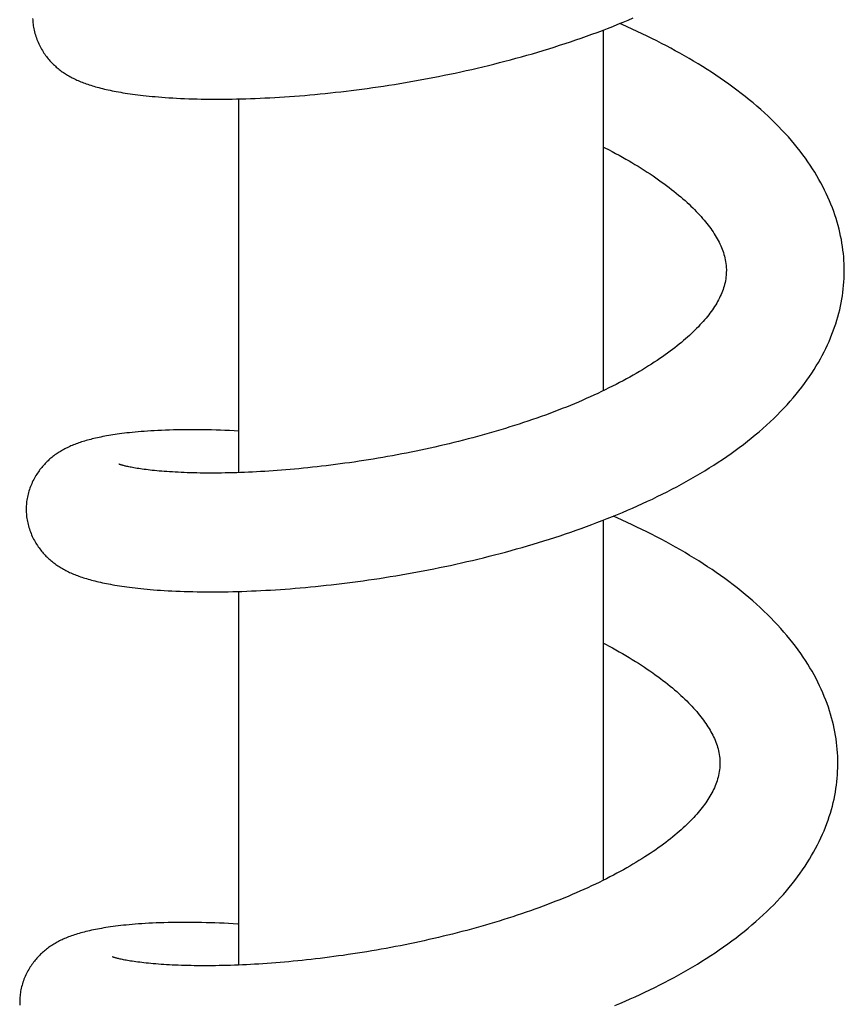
# Model space of a CAD drawing. Header units: millimetres. Extents: x 160 to 318, y 73 to 291.
# Tile 46 of 129: x 189.79 to 193.63, y 139.78 to 144.37. Entities that reach past the tile are written whole.
import ezdxf

# ---------------------------------------------------------------- set-up
doc = ezdxf.new("R2010")
doc.units = ezdxf.units.MM
doc.header["$LTSCALE"] = 30.734
doc.layers.get('0').update_dxf_attribs({"linetype": 'CONTINUOUS'})

msp = doc.modelspace()

# ---------------------------------------------------------------- linework, layer by layer
at = {"color": 7, "linetype": 'Continuous'}
for p, q in [((192.5096, 142.6398), (192.5096, 144.3223)), ((190.8096, 142.2576), (190.8096, 144.0004)), ((193.632, 143.1791), (193.6322, 143.1899)), ((192.5096, 140.3567), (192.5096, 142.0361)), ((190.8096, 139.961), (190.8096, 141.7034)), ((193.0522, 140.9065), (193.0522, 140.8983)), ((189.7876, 139.7973), (189.7874, 139.7924))]:
    msp.add_line(p, q, dxfattribs=at)
for points in [[(189.8479, 144.3763), (189.8481, 144.3695), (189.8486, 144.3626), (189.8492, 144.3557), (189.85, 144.3487), (189.851, 144.3417), (189.8521, 144.3347), (189.8534, 144.3276), (189.855, 144.3205), (189.8567, 144.3134), (189.8585, 144.3063), (189.8606, 144.2992), (189.8628, 144.2921), (189.8652, 144.2851), (189.8678, 144.2781), (189.8705, 144.2712), (189.8734, 144.2644), (189.8764, 144.2577), (189.8796, 144.2511), (189.8829, 144.2446), (189.8863, 144.2383), (189.8897, 144.2321), (189.8933, 144.2261), (189.897, 144.2202), (189.9007, 144.2145), (189.9045, 144.2089), (189.9083, 144.2035), (189.9123, 144.1982), (189.9162, 144.1931), (189.9202, 144.1882), (189.9242, 144.1834), (189.9283, 144.1787), (189.9324, 144.1742), (189.9365, 144.1698), (189.9407, 144.1655), (189.9449, 144.1613), (189.9492, 144.1572), (189.9536, 144.1532), (189.958, 144.1493), (189.9625, 144.1454), (189.967, 144.1416), (189.9717, 144.1379), (189.9764, 144.1342), (189.9812, 144.1306), (189.9861, 144.1271), (189.991, 144.1237), (189.996, 144.1204), (190.001, 144.1171), (190.006, 144.114), (190.0111, 144.1109), (190.0163, 144.1079), (190.0215, 144.1049), (190.0268, 144.102), (190.0321, 144.0992), (190.0375, 144.0965), (190.043, 144.0938), (190.0486, 144.0912), (190.0543, 144.0885), (190.0601, 144.086), (190.066, 144.0834), (190.0721, 144.0809), (190.0784, 144.0784), (190.0848, 144.0759), (190.0913, 144.0735), (190.098, 144.0711), (190.1049, 144.0687), (190.1119, 144.0664), (190.119, 144.0641), (190.1263, 144.0618), (190.1338, 144.0595), (190.1414, 144.0573), (190.1492, 144.0551), (190.1571, 144.053), (190.1653, 144.0509), (190.1736, 144.0488), (190.1822, 144.0467), (190.1909, 144.0447), (190.1999, 144.0427), (190.209, 144.0407), (190.2184, 144.0388), (190.228, 144.0369), (190.2379, 144.035), (190.2479, 144.0331), (190.2583, 144.0313), (190.2689, 144.0295), (190.2797, 144.0278), (190.2908, 144.0261), (190.3022, 144.0244), (190.3139, 144.0227), (190.3259, 144.0211), (190.3382, 144.0196), (190.3507, 144.018), (190.3636, 144.0166), (190.3769, 144.0151), (190.3906, 144.0137), (190.4047, 144.0123), (190.4193, 144.011), (190.4344, 144.0097), (190.4501, 144.0085), (190.4664, 144.0073), (190.4833, 144.0061), (190.5009, 144.005), (190.519, 144.004), (190.5376, 144.0031), (190.5566, 144.0023), (190.5758, 144.0015), (190.5952, 144.0009), (190.6147, 144.0004), (190.6343, 143.9999), (190.6541, 143.9996), (190.674, 143.9994), (190.6942, 143.9993), (190.7147, 143.9992), (190.7354, 143.9993), (190.7563, 143.9995), (190.7774, 143.9998), (190.7988, 144.0002), (190.8203, 144.0007), (190.8421, 144.0013), (190.864, 144.002), (190.8861, 144.0028), (190.9084, 144.0037), (190.9309, 144.0048), (190.9536, 144.0059), (190.9764, 144.0072), (190.9993, 144.0086), (191.0225, 144.0101), (191.0457, 144.0117), (191.0691, 144.0134), (191.0927, 144.0152), (191.1163, 144.0171), (191.1401, 144.0192), (191.1639, 144.0214), (191.1879, 144.0237), (191.2119, 144.026), (191.236, 144.0286), (191.2602, 144.0312), (191.2846, 144.0339), (191.3091, 144.0368), (191.3337, 144.0398), (191.3584, 144.0429), (191.3832, 144.0462), (191.4082, 144.0496), (191.4333, 144.0531), (191.4584, 144.0567), (191.4837, 144.0605), (191.5091, 144.0644), (191.5346, 144.0684), (191.5601, 144.0726), (191.5857, 144.0768), (191.6114, 144.0813), (191.6371, 144.0858), (191.6629, 144.0905), (191.6887, 144.0953), (191.7145, 144.1002), (191.7404, 144.1053), (191.7662, 144.1105), (191.7921, 144.1158), (191.8179, 144.1213), (191.8437, 144.1268), (191.8695, 144.1325), (191.8953, 144.1384), (191.9211, 144.1443), (191.9468, 144.1504), (191.9726, 144.1567), (191.9983, 144.163), (192.024, 144.1696), (192.0497, 144.1762), (192.0753, 144.183), (192.101, 144.1899), (192.1266, 144.197), (192.1522, 144.2042), (192.1777, 144.2115), (192.2033, 144.219), (192.2287, 144.2267), (192.2542, 144.2345), (192.2796, 144.2424), (192.3049, 144.2505), (192.3301, 144.2587), (192.3553, 144.2671), (192.3804, 144.2756), (192.4054, 144.2842), (192.4303, 144.293), (192.4551, 144.3019), (192.4797, 144.311), (192.5042, 144.3202), (192.5285, 144.3295), (192.5527, 144.339), (192.5767, 144.3485), (192.6005, 144.3582), (192.6241, 144.3681), (192.6475, 144.378)], [(192.8241, 144.2365), (192.8031, 144.2476), (192.7806, 144.2594), (192.758, 144.271), (192.7353, 144.2823), (192.7125, 144.2935), (192.6895, 144.3046), (192.6665, 144.3155), (192.6433, 144.3262), (192.6199, 144.3368), (192.5964, 144.3473), (192.5854, 144.3521)], [(193.6321, 143.1882), (193.6322, 143.1993), (193.632, 143.2153), (193.6315, 143.2313), (193.6306, 143.2474), (193.6295, 143.2635), (193.6279, 143.2796), (193.6261, 143.2958), (193.6239, 143.312), (193.6213, 143.3282), (193.6185, 143.3445), (193.6152, 143.3608), (193.6116, 143.3771), (193.6077, 143.3935), (193.6034, 143.4099), (193.5988, 143.4263), (193.5938, 143.4428), (193.5884, 143.4593), (193.5827, 143.4758), (193.5766, 143.4923), (193.5701, 143.5089), (193.5632, 143.5254), (193.556, 143.542), (193.5484, 143.5586), (193.5403, 143.5752), (193.5319, 143.5919), (193.5231, 143.6085), (193.5139, 143.625), (193.5044, 143.6416), (193.4944, 143.6581), (193.4841, 143.6745), (193.4734, 143.691), (193.4622, 143.7074), (193.4506, 143.7239), (193.4385, 143.7404), (193.426, 143.7569), (193.413, 143.7735), (193.3995, 143.79), (193.3856, 143.8064), (193.3713, 143.8229), (193.3565, 143.8392), (193.3414, 143.8555), (193.3258, 143.8717), (193.3098, 143.8879), (193.2935, 143.9038), (193.2768, 143.9197), (193.2598, 143.9354), (193.2424, 143.951), (193.2247, 143.9664), (193.2067, 143.9817), (193.1884, 143.9968), (193.1699, 144.0118), (193.151, 144.0265), (193.1319, 144.0411), (193.1126, 144.0555), (193.0931, 144.0697), (193.0733, 144.0837), (193.0533, 144.0976), (193.0332, 144.1112), (193.0128, 144.1247), (192.9923, 144.1379), (192.9716, 144.151), (192.9507, 144.1639), (192.9297, 144.1766), (192.9085, 144.1891), (192.8872, 144.2014), (192.8659, 144.2135), (192.8444, 144.2255), (192.8241, 144.2365)], [(192.5096, 143.7756), (192.5153, 143.7727), (192.5325, 143.7639), (192.5493, 143.7551), (192.5659, 143.7462), (192.5821, 143.7374), (192.598, 143.7287), (192.6134, 143.7199), (192.6285, 143.7113), (192.6421, 143.7033)], [(192.6421, 143.7033), (192.656, 143.6951), (192.6707, 143.6862), (192.6851, 143.6773), (192.6993, 143.6683), (192.7132, 143.6594), (192.7269, 143.6504), (192.7404, 143.6414), (192.7535, 143.6324), (192.7664, 143.6234), (192.779, 143.6145), (192.7914, 143.6055), (192.8035, 143.5965), (192.8153, 143.5876), (192.8268, 143.5787), (192.838, 143.5699), (192.8489, 143.561), (192.8596, 143.5522), (192.8699, 143.5435), (192.88, 143.5348), (192.8897, 143.5262), (192.8992, 143.5176), (192.9084, 143.5091), (192.9173, 143.5006), (192.9259, 143.4923), (192.9342, 143.484), (192.9422, 143.4757), (192.95, 143.4676), (192.9575, 143.4595), (192.9648, 143.4515), (192.9718, 143.4435), (192.9786, 143.4355), (192.9851, 143.4276), (192.9915, 143.4196), (192.9977, 143.4117), (193.0037, 143.4038), (193.0094, 143.3958), (193.015, 143.3879), (193.0204, 143.3799), (193.0256, 143.372), (193.0306, 143.364), (193.0353, 143.356), (193.0399, 143.348), (193.0443, 143.34), (193.0484, 143.332), (193.0524, 143.324), (193.0561, 143.3159), (193.0596, 143.3079), (193.0628, 143.2998), (193.0659, 143.2917), (193.0687, 143.2835), (193.0712, 143.2753), (193.0735, 143.267), (193.0756, 143.2587), (193.0774, 143.2502), (193.079, 143.2417), (193.0803, 143.2329), (193.0812, 143.224), (193.0819, 143.2148), (193.0823, 143.2052), (193.0823, 143.197)], [(193.0822, 143.1956), (193.082, 143.1877), (193.0814, 143.1784), (193.0805, 143.1694), (193.0794, 143.1607), (193.0779, 143.1522), (193.0762, 143.1439), (193.0743, 143.1357), (193.0721, 143.1275), (193.0696, 143.1195), (193.0669, 143.1115), (193.064, 143.1035), (193.0608, 143.0956), (193.0574, 143.0877), (193.0538, 143.0798), (193.05, 143.072), (193.0459, 143.0641), (193.0417, 143.0563), (193.0372, 143.0485), (193.0325, 143.0406), (193.0276, 143.0328), (193.0225, 143.025), (193.0172, 143.0172), (193.0117, 143.0094), (193.0059, 143.0016), (193, 142.9938), (192.9938, 142.9859), (192.9874, 142.9781), (192.9808, 142.9701), (192.9739, 142.9622), (192.9667, 142.9542), (192.9593, 142.9461), (192.9517, 142.938), (192.9438, 142.9299), (192.9357, 142.9217), (192.9273, 142.9136), (192.9188, 142.9055), (192.91, 142.8974), (192.9011, 142.8893), (192.8919, 142.8812), (192.8825, 142.8731), (192.8728, 142.8649), (192.8629, 142.8568), (192.8526, 142.8485), (192.8421, 142.8402), (192.8312, 142.8319), (192.82, 142.8234), (192.8084, 142.815), (192.7966, 142.8065), (192.7845, 142.7979), (192.772, 142.7893), (192.7593, 142.7807), (192.7463, 142.7721), (192.733, 142.7635), (192.7194, 142.7549), (192.7055, 142.7462), (192.6913, 142.7376), (192.6769, 142.729), (192.6621, 142.7203), (192.6471, 142.7117), (192.6319, 142.7031), (192.6164, 142.6946), (192.6007, 142.6861), (192.5847, 142.6776), (192.5685, 142.6692), (192.552, 142.6607), (192.5351, 142.6523), (192.5179, 142.6439), (192.5005, 142.6355), (192.4829, 142.6271), (192.465, 142.6189), (192.4471, 142.6107), (192.4289, 142.6026), (192.4107, 142.5946), (192.3923, 142.5867), (192.3737, 142.5789), (192.355, 142.5712), (192.3362, 142.5636), (192.3171, 142.556), (192.2979, 142.5485), (192.2784, 142.541), (192.2587, 142.5337), (192.2388, 142.5263), (192.2187, 142.5191), (192.1984, 142.5119), (192.178, 142.5048), (192.1574, 142.4977), (192.1366, 142.4908), (192.1157, 142.4839), (192.0946, 142.4771), (192.0734, 142.4704), (192.0521, 142.4638), (192.0306, 142.4573), (192.0091, 142.4508), (191.9875, 142.4445), (191.9658, 142.4383), (191.9439, 142.4322), (191.9221, 142.4261), (191.9001, 142.4202), (191.8781, 142.4144), (191.8561, 142.4087), (191.834, 142.4031), (191.8119, 142.3976), (191.7898, 142.3922), (191.7677, 142.3869), (191.7456, 142.3818), (191.7236, 142.3768), (191.7015, 142.3718), (191.6795, 142.367), (191.6575, 142.3623), (191.6354, 142.3577), (191.6134, 142.3532), (191.5913, 142.3489), (191.5692, 142.3446), (191.5471, 142.3404), (191.5249, 142.3363), (191.5028, 142.3323), (191.4806, 142.3284), (191.4583, 142.3246), (191.4361, 142.3209), (191.4139, 142.3173), (191.3918, 142.3138), (191.3697, 142.3104), (191.3476, 142.3071), (191.3256, 142.3039), (191.3036, 142.3009), (191.2817, 142.2979), (191.2599, 142.295), (191.2382, 142.2923), (191.2166, 142.2896), (191.1951, 142.2871), (191.1738, 142.2846), (191.1525, 142.2823), (191.1314, 142.2801), (191.1104, 142.2779), (191.0896, 142.2759), (191.069, 142.274), (191.0486, 142.2722), (191.0283, 142.2705), (191.0082, 142.2688), (190.9883, 142.2673), (190.9686, 142.2659), (190.9491, 142.2646), (190.9298, 142.2633), (190.9107, 142.2622), (190.8917, 142.2612), (190.8729, 142.2602), (190.8543, 142.2593), (190.8358, 142.2586), (190.8175, 142.2579), (190.7994, 142.2573), (190.7815, 142.2568), (190.7637, 142.2563), (190.7462, 142.256), (190.7289, 142.2557), (190.7118, 142.2555), (190.6949, 142.2554), (190.6782, 142.2554), (190.6617, 142.2555), (190.6456, 142.2556), (190.6296, 142.2558), (190.614, 142.256), (190.5986, 142.2564), (190.5835, 142.2568), (190.5687, 142.2573), (190.5541, 142.2578), (190.5399, 142.2584), (190.526, 142.259), (190.5125, 142.2598), (190.4992, 142.2605), (190.4863, 142.2613), (190.4737, 142.2622), (190.4615, 142.2631), (190.4496, 142.264), (190.4381, 142.265), (190.4269, 142.266), (190.4161, 142.2671), (190.4057, 142.2682), (190.3956, 142.2692), (190.3859, 142.2704), (190.3766, 142.2715), (190.3676, 142.2727), (190.3589, 142.2738), (190.3505, 142.275), (190.3423, 142.2763), (190.3345, 142.2775), (190.3271, 142.2787), (190.3201, 142.2799), (190.3136, 142.2811), (190.3075, 142.2823), (190.3019, 142.2834), (190.2967, 142.2844), (190.2918, 142.2855), (190.2872, 142.2865), (190.283, 142.2875), (190.2791, 142.2884), (190.2754, 142.2893), (190.2721, 142.2902), (190.269, 142.291), (190.2662, 142.2918)], [(192.7603, 142.1456), (192.7831, 142.1568), (192.8058, 142.1682), (192.8284, 142.1799), (192.8509, 142.1917), (192.8732, 142.2037), (192.8953, 142.2158), (192.9172, 142.2282), (192.9389, 142.2407), (192.9604, 142.2533), (192.9817, 142.2662), (193.0027, 142.2792), (193.0235, 142.2923), (193.044, 142.3056), (193.0643, 142.3191), (193.0842, 142.3327), (193.104, 142.3466), (193.1234, 142.3605), (193.1426, 142.3747), (193.1615, 142.389), (193.1802, 142.4035), (193.1987, 142.4182), (193.2168, 142.4331), (193.2347, 142.4482), (193.2523, 142.4635), (193.2696, 142.479), (193.2865, 142.4945), (193.303, 142.5103), (193.3192, 142.5261), (193.3349, 142.542), (193.3503, 142.5581), (193.3653, 142.5742), (193.3799, 142.5905), (193.394, 142.6068), (193.4077, 142.6231), (193.421, 142.6396), (193.4339, 142.6561), (193.4463, 142.6726), (193.4583, 142.689), (193.4698, 142.7055), (193.4808, 142.722), (193.4914, 142.7384), (193.5015, 142.7549), (193.5113, 142.7713), (193.5206, 142.7877), (193.5295, 142.8041), (193.538, 142.8205), (193.5462, 142.837), (193.5539, 142.8534), (193.5612, 142.8698), (193.5682, 142.8862), (193.5748, 142.9026), (193.581, 142.919), (193.5869, 142.9354), (193.5923, 142.9518), (193.5975, 142.9682), (193.6022, 142.9845), (193.6066, 143.0009), (193.6107, 143.0172), (193.6143, 143.0335), (193.6177, 143.0497), (193.6207, 143.066), (193.6233, 143.0822), (193.6256, 143.0984), (193.6276, 143.1146), (193.6292, 143.1307), (193.6305, 143.1469), (193.6314, 143.163), (193.632, 143.1791)], [(190.8096, 142.4514), (190.8088, 142.4514), (190.7872, 142.4525), (190.7658, 142.4535), (190.7446, 142.4544), (190.7236, 142.4552), (190.7029, 142.4558), (190.6823, 142.4564), (190.662, 142.4568), (190.6419, 142.4572), (190.6219, 142.4574), (190.602, 142.4576), (190.5823, 142.4576), (190.5626, 142.4575), (190.5431, 142.4573), (190.5237, 142.457), (190.5045, 142.4566), (190.4857, 142.4561), (190.4672, 142.4555), (190.4492, 142.4547), (190.4317, 142.4539), (190.4148, 142.453), (190.3985, 142.4521), (190.3828, 142.4511), (190.3677, 142.45), (190.3532, 142.4488), (190.3391, 142.4476), (190.3256, 142.4464), (190.3125, 142.4451), (190.2999, 142.4438), (190.2876, 142.4425), (190.2758, 142.4411), (190.2644, 142.4396), (190.2532, 142.4382), (190.2425, 142.4367), (190.232, 142.4352), (190.2218, 142.4336), (190.2119, 142.4321), (190.2023, 142.4304), (190.1929, 142.4288), (190.1838, 142.4271), (190.1749, 142.4254), (190.1663, 142.4237), (190.1578, 142.422), (190.1496, 142.4202), (190.1415, 142.4184), (190.1336, 142.4165), (190.1259, 142.4146), (190.1184, 142.4127), (190.111, 142.4108), (190.1038, 142.4088), (190.0967, 142.4068), (190.0898, 142.4048), (190.083, 142.4027), (190.0763, 142.4005), (190.0697, 142.3984), (190.0632, 142.3962), (190.0568, 142.3939), (190.0506, 142.3916), (190.0444, 142.3892), (190.0383, 142.3868), (190.0323, 142.3843), (190.0264, 142.3818), (190.0206, 142.3793), (190.0149, 142.3766), (190.0093, 142.3739), (190.0038, 142.3712), (189.9983, 142.3684), (189.9928, 142.3655), (189.9875, 142.3625), (189.9822, 142.3595), (189.977, 142.3564), (189.9718, 142.3532), (189.9667, 142.35), (189.9617, 142.3466), (189.9568, 142.3432), (189.9519, 142.3398), (189.9471, 142.3362), (189.9423, 142.3326), (189.9376, 142.3288), (189.933, 142.325), (189.9284, 142.3211), (189.9239, 142.3172), (189.9195, 142.3131), (189.9151, 142.3089), (189.9108, 142.3047), (189.9066, 142.3003), (189.9024, 142.2959), (189.8982, 142.2914), (189.8941, 142.2867), (189.8901, 142.2819), (189.8861, 142.2769), (189.8821, 142.2718), (189.8782, 142.2666), (189.8744, 142.2612), (189.8706, 142.2557), (189.8668, 142.25), (189.8632, 142.2441), (189.8596, 142.2381), (189.8561, 142.2319), (189.8527, 142.2257), (189.8494, 142.2192), (189.8463, 142.2127), (189.8433, 142.206), (189.8404, 142.1993), (189.8376, 142.1924), (189.8351, 142.1855), (189.8327, 142.1785), (189.8304, 142.1715), (189.8284, 142.1645), (189.8265, 142.1574), (189.8248, 142.1504), (189.8233, 142.1434), (189.822, 142.1364), (189.8208, 142.1294), (189.8198, 142.1225), (189.819, 142.1156), (189.8184, 142.1088), (189.818, 142.102), (189.8177, 142.0953), (189.8176, 142.0903)], [(190.2662, 142.2918), (190.2636, 142.2925), (190.2613, 142.2932), (190.2592, 142.2938), (190.2573, 142.2944), (190.2557, 142.2949), (190.2543, 142.2954), (190.2531, 142.2958), (190.2521, 142.2962), (190.2513, 142.2965), (190.2508, 142.2967), (190.2504, 142.2969), (190.2503, 142.2969)], [(189.8176, 142.0903), (189.8176, 142.0855), (189.8177, 142.0788), (189.818, 142.072), (189.8184, 142.0651), (189.819, 142.0582), (189.8198, 142.0512), (189.8208, 142.0442), (189.8219, 142.0372), (189.8233, 142.0301), (189.8248, 142.023), (189.8265, 142.0159), (189.8283, 142.0088), (189.8304, 142.0017), (189.8326, 141.9947), (189.835, 141.9876), (189.8376, 141.9807), (189.8403, 141.9738), (189.8431, 141.967), (189.8461, 141.9604), (189.8493, 141.9539), (189.8525, 141.9475), (189.8558, 141.9412), (189.8593, 141.9351), (189.8628, 141.9291), (189.8664, 141.9233), (189.8701, 141.9176), (189.8738, 141.9121), (189.8776, 141.9067), (189.8815, 141.9015), (189.8854, 141.8964), (189.8893, 141.8915), (189.8933, 141.8867), (189.8974, 141.882), (189.9015, 141.8774), (189.9056, 141.8729), (189.9099, 141.8685), (189.9141, 141.8643), (189.9185, 141.8601), (189.9229, 141.8559), (189.9274, 141.8519), (189.932, 141.848), (189.9366, 141.8441), (189.9413, 141.8403), (189.9461, 141.8366), (189.9509, 141.833), (189.9558, 141.8295), (189.9608, 141.826), (189.9658, 141.8226), (189.9709, 141.8193), (189.9761, 141.816), (189.9814, 141.8129), (189.9867, 141.8098), (189.9921, 141.8067), (189.9976, 141.8037), (190.0031, 141.8009), (190.0087, 141.798), (190.0144, 141.7952), (190.0202, 141.7925), (190.0261, 141.7898), (190.0321, 141.7872), (190.0382, 141.7846), (190.0445, 141.782), (190.0508, 141.7795), (190.0573, 141.7771), (190.0639, 141.7746), (190.0707, 141.7723), (190.0776, 141.7699), (190.0846, 141.7676), (190.0918, 141.7653), (190.0991, 141.7631), (190.1066, 141.7608), (190.1142, 141.7587), (190.122, 141.7565), (190.13, 141.7544), (190.1382, 141.7523), (190.1466, 141.7502), (190.1551, 141.7482), (190.1639, 141.7462), (190.1729, 141.7442), (190.1821, 141.7423), (190.1915, 141.7404), (190.2011, 141.7385), (190.211, 141.7366), (190.2211, 141.7348), (190.2315, 141.733), (190.2422, 141.7312), (190.2531, 141.7295), (190.2643, 141.7277), (190.2759, 141.7261), (190.2877, 141.7244), (190.2999, 141.7228), (190.3125, 141.7212), (190.3254, 141.7197), (190.3387, 141.7182), (190.3525, 141.7167), (190.3666, 141.7153), (190.3812, 141.7139), (190.3963, 141.7126), (190.4118, 141.7113), (190.4279, 141.71), (190.4444, 141.7089), (190.4615, 141.7078), (190.4792, 141.7067), (190.4974, 141.7058), (190.516, 141.7049), (190.5351, 141.7041), (190.5545, 141.7034), (190.5743, 141.7029), (190.5942, 141.7024), (190.6144, 141.702), (190.6346, 141.7017), (190.6549, 141.7015), (190.6754, 141.7015), (190.696, 141.7015), (190.7169, 141.7016), (190.7379, 141.7019), (190.7592, 141.7022), (190.7806, 141.7026), (190.8022, 141.7032), (190.8239, 141.7039), (190.8458, 141.7046), (190.8678, 141.7055), (190.89, 141.7065), (190.9122, 141.7075), (190.9347, 141.7087), (190.9572, 141.71), (190.9799, 141.7114), (191.0028, 141.7129), (191.0258, 141.7146), (191.049, 141.7163), (191.0723, 141.7182), (191.0959, 141.7202), (191.1196, 141.7223), (191.1434, 141.7245), (191.1674, 141.7268), (191.1916, 141.7293), (191.2159, 141.7319), (191.2403, 141.7346), (191.2649, 141.7374), (191.2895, 141.7403), (191.3143, 141.7434), (191.3392, 141.7466), (191.3642, 141.7499), (191.3893, 141.7533), (191.4144, 141.7569), (191.4396, 141.7606), (191.4648, 141.7644), (191.4901, 141.7683), (191.5154, 141.7724), (191.5408, 141.7765), (191.5662, 141.7808), (191.5916, 141.7852), (191.617, 141.7898), (191.6424, 141.7944), (191.6679, 141.7992), (191.6934, 141.8041), (191.7188, 141.8092), (191.7444, 141.8144), (191.7699, 141.8197), (191.7955, 141.8251), (191.8212, 141.8307), (191.8469, 141.8364), (191.8726, 141.8423), (191.8984, 141.8483), (191.9242, 141.8545), (191.95, 141.8608), (191.9758, 141.8672), (192.0016, 141.8738), (192.0274, 141.8805), (192.0531, 141.8873), (192.0788, 141.8943), (192.1045, 141.9015), (192.1301, 141.9087), (192.1557, 141.9161), (192.1811, 141.9236), (192.2065, 141.9313), (192.2318, 141.9391), (192.2571, 141.947), (192.2822, 141.9551), (192.3072, 141.9632), (192.3321, 141.9716), (192.3569, 141.98), (192.3815, 141.9886), (192.4061, 141.9973), (192.4305, 142.0061), (192.4548, 142.0151), (192.479, 142.0243), (192.503, 142.0335), (192.5269, 142.0429), (192.5507, 142.0525), (192.5744, 142.0622), (192.598, 142.072), (192.6215, 142.082), (192.6449, 142.0922), (192.6681, 142.1025), (192.6913, 142.113), (192.7144, 142.1237), (192.7374, 142.1345), (192.7603, 142.1456)], [(193.6022, 140.8915), (193.6022, 140.9027), (193.602, 140.9188), (193.6015, 140.9348), (193.6007, 140.951), (193.5994, 140.9671), (193.5979, 140.9833), (193.596, 140.9995), (193.5938, 141.0157), (193.5912, 141.032), (193.5883, 141.0483), (193.585, 141.0647), (193.5814, 141.0811), (193.5774, 141.0976), (193.573, 141.114), (193.5683, 141.1306), (193.5632, 141.1471), (193.5578, 141.1637), (193.5519, 141.1803), (193.5457, 141.197), (193.5391, 141.2136), (193.5321, 141.2303), (193.5248, 141.247), (193.517, 141.2638), (193.5088, 141.2805), (193.5003, 141.2973), (193.4913, 141.314), (193.4819, 141.3308), (193.4721, 141.3476), (193.4619, 141.3643), (193.4513, 141.3809), (193.4404, 141.3976), (193.4289, 141.4142), (193.4171, 141.4308), (193.4047, 141.4475), (193.3919, 141.4642), (193.3786, 141.4809), (193.3649, 141.4975), (193.3508, 141.5141), (193.3362, 141.5307), (193.3212, 141.5472), (193.3057, 141.5636), (193.2899, 141.5799), (193.2737, 141.596), (193.2572, 141.6121), (193.2403, 141.628), (193.2231, 141.6437), (193.2056, 141.6593), (193.1877, 141.6747), (193.1696, 141.6899), (193.1512, 141.7049), (193.1326, 141.7198), (193.1137, 141.7345), (193.0945, 141.749), (193.0751, 141.7633), (193.0554, 141.7775), (193.0355, 141.7914), (193.0154, 141.8052), (192.9951, 141.8189), (192.9745, 141.8323), (192.9536, 141.8457), (192.9326, 141.8588), (192.9112, 141.8718), (192.8897, 141.8847), (192.8679, 141.8974), (192.8459, 141.91), (192.8238, 141.9224), (192.8015, 141.9346), (192.779, 141.9466), (192.7565, 141.9584), (192.7339, 141.9701), (192.7111, 141.9815), (192.6883, 141.9928), (192.6654, 142.0039), (192.6424, 142.0148), (192.6193, 142.0256), (192.596, 142.0362), (192.5726, 142.0467), (192.5553, 142.0543)], [(192.5096, 141.4623), (192.5186, 141.4576), (192.5352, 141.4487), (192.5516, 141.4398), (192.5676, 141.431), (192.5833, 141.4221), (192.5988, 141.4132), (192.6141, 141.4043), (192.6291, 141.3953), (192.6438, 141.3863), (192.6583, 141.3774), (192.6724, 141.3684), (192.6863, 141.3595), (192.6999, 141.3505), (192.7132, 141.3416), (192.7262, 141.3327), (192.7388, 141.3239), (192.7511, 141.3151), (192.7632, 141.3063), (192.775, 141.2976), (192.7866, 141.2888), (192.798, 141.28), (192.8091, 141.2711), (192.82, 141.2623), (192.8306, 141.2535), (192.841, 141.2447), (192.851, 141.236), (192.8608, 141.2273), (192.8704, 141.2186), (192.8796, 141.21), (192.8886, 141.2014), (192.8973, 141.1929), (192.9058, 141.1844), (192.914, 141.176), (192.9219, 141.1676), (192.9295, 141.1593), (192.9369, 141.151), (192.944, 141.1428), (192.9509, 141.1347), (192.9574, 141.1267), (192.9637, 141.1188), (192.9698, 141.111), (192.9756, 141.1032), (192.9811, 141.0955), (192.9865, 141.0878), (192.9917, 141.0801), (192.9967, 141.0724), (193.0015, 141.0646), (193.0062, 141.0568), (193.0106, 141.0489), (193.0149, 141.041), (193.019, 141.0331), (193.0228, 141.0252), (193.0265, 141.0172), (193.0299, 141.0092), (193.0331, 141.0012), (193.036, 140.9931), (193.0388, 140.985), (193.0413, 140.9768), (193.0436, 140.9686), (193.0456, 140.9602), (193.0474, 140.9517), (193.0489, 140.9431), (193.0502, 140.9343), (193.0512, 140.9253), (193.0518, 140.916), (193.0522, 140.9065)], [(193.0522, 140.8987), (193.052, 140.8907), (193.0514, 140.8811), (193.0505, 140.8719), (193.0492, 140.8629), (193.0477, 140.8541), (193.0459, 140.8455), (193.0439, 140.8371), (193.0416, 140.8287), (193.0391, 140.8205), (193.0363, 140.8123), (193.0333, 140.8042), (193.0301, 140.7962), (193.0266, 140.7881), (193.0229, 140.7801), (193.019, 140.7721), (193.0149, 140.7642), (193.0105, 140.7562), (193.006, 140.7484), (193.0012, 140.7406), (192.9963, 140.7328), (192.9913, 140.7252), (192.9861, 140.7177), (192.9808, 140.7102), (192.9753, 140.7028), (192.9696, 140.6954), (192.9636, 140.6879), (192.9575, 140.6803), (192.9511, 140.6727), (192.9444, 140.665), (192.9374, 140.6571), (192.9301, 140.6492), (192.9226, 140.6413), (192.9148, 140.6332), (192.9067, 140.6252), (192.8984, 140.617), (192.8898, 140.6088), (192.8809, 140.6006), (192.8718, 140.5923), (192.8624, 140.5839), (192.8526, 140.5756), (192.8426, 140.5671), (192.8324, 140.5587), (192.8218, 140.5502), (192.811, 140.5417), (192.7999, 140.5332), (192.7885, 140.5246), (192.7769, 140.5161), (192.765, 140.5075), (192.7529, 140.4989), (192.7405, 140.4904), (192.7278, 140.4819), (192.715, 140.4734), (192.7019, 140.4649), (192.6885, 140.4565), (192.6749, 140.448), (192.661, 140.4395), (192.6468, 140.4311), (192.6323, 140.4226), (192.6175, 140.4141), (192.6024, 140.4056), (192.5871, 140.3971), (192.5715, 140.3887), (192.5557, 140.3803), (192.5395, 140.3719), (192.523, 140.3635), (192.5062, 140.3551), (192.4891, 140.3466), (192.4716, 140.3382), (192.454, 140.3299), (192.4361, 140.3216), (192.418, 140.3134), (192.3997, 140.3052), (192.3813, 140.2972), (192.3627, 140.2892), (192.344, 140.2813), (192.3251, 140.2735), (192.306, 140.2657), (192.2868, 140.2581), (192.2675, 140.2506), (192.248, 140.2431), (192.2284, 140.2357), (192.2086, 140.2285), (192.1887, 140.2212), (192.1685, 140.2141), (192.1482, 140.207), (192.1277, 140.2), (192.107, 140.1931), (192.0862, 140.1862), (192.0652, 140.1795), (192.0441, 140.1728), (192.0229, 140.1662), (192.0016, 140.1597), (191.9802, 140.1533), (191.9586, 140.147), (191.937, 140.1408), (191.9153, 140.1347), (191.8935, 140.1287), (191.8716, 140.1228), (191.8497, 140.117), (191.8278, 140.1113), (191.8058, 140.1057), (191.7839, 140.1002), (191.7618, 140.0949), (191.7398, 140.0896), (191.7177, 140.0845), (191.6956, 140.0794), (191.6735, 140.0745), (191.6513, 140.0696), (191.6292, 140.0649), (191.607, 140.0603), (191.5847, 140.0557), (191.5625, 140.0513), (191.5403, 140.047), (191.518, 140.0428), (191.4957, 140.0387), (191.4734, 140.0346), (191.4512, 140.0307), (191.4289, 140.0269), (191.4067, 140.0232), (191.3845, 140.0196), (191.3624, 140.0161), (191.3403, 140.0127), (191.3183, 140.0094), (191.2964, 140.0062), (191.2746, 140.0032), (191.2528, 140.0002), (191.2312, 139.9974), (191.2098, 139.9946), (191.1884, 139.992), (191.1672, 139.9895), (191.1461, 139.987), (191.1252, 139.9847), (191.1043, 139.9825), (191.0836, 139.9804), (191.063, 139.9784), (191.0424, 139.9765), (191.022, 139.9746), (191.0017, 139.9729), (190.9816, 139.9713), (190.9615, 139.9697), (190.9416, 139.9683), (190.9218, 139.967), (190.9022, 139.9657), (190.8828, 139.9646), (190.8636, 139.9635), (190.8445, 139.9625), (190.8256, 139.9616), (190.807, 139.9608), (190.7885, 139.9601), (190.7703, 139.9595), (190.7523, 139.959), (190.7345, 139.9586), (190.717, 139.9582), (190.6997, 139.9579), (190.6827, 139.9577), (190.666, 139.9576), (190.6495, 139.9576), (190.6333, 139.9576), (190.6173, 139.9577), (190.6016, 139.9579), (190.5862, 139.9581), (190.571, 139.9585), (190.5561, 139.9588), (190.5414, 139.9593), (190.527, 139.9598), (190.5128, 139.9604), (190.499, 139.961), (190.4854, 139.9617), (190.4721, 139.9625), (190.4591, 139.9633), (190.4464, 139.9641), (190.4341, 139.9651), (190.422, 139.966), (190.4103, 139.967), (190.3989, 139.968), (190.3879, 139.9691), (190.3772, 139.9702), (190.3669, 139.9713), (190.3569, 139.9725), (190.3473, 139.9736), (190.338, 139.9748), (190.3291, 139.976), (190.3206, 139.9772), (190.3125, 139.9784), (190.3047, 139.9797), (190.2973, 139.9809), (190.2903, 139.9821), (190.2837, 139.9833), (190.2775, 139.9844), (190.2716, 139.9856), (190.2661, 139.9867), (190.2609, 139.9878), (190.2562, 139.9889), (190.2518, 139.9899), (190.2477, 139.9908), (190.244, 139.9918), (190.2407, 139.9926), (190.2376, 139.9934), (190.2349, 139.9942)], [(192.6799, 139.8238), (192.7029, 139.8346), (192.7259, 139.8456), (192.7488, 139.8569), (192.7716, 139.8683), (192.7942, 139.8799), (192.8167, 139.8917), (192.839, 139.9036), (192.8611, 139.9157), (192.883, 139.928), (192.9046, 139.9404), (192.926, 139.953), (192.9472, 139.9657), (192.9681, 139.9786), (192.9888, 139.9916), (193.0092, 140.0048), (193.0295, 140.0182), (193.0495, 140.0318), (193.0694, 140.0457), (193.0891, 140.0597), (193.1085, 140.074), (193.1277, 140.0884), (193.1467, 140.103), (193.1654, 140.1179), (193.1838, 140.1329), (193.2018, 140.148), (193.2196, 140.1634), (193.237, 140.1789), (193.2541, 140.1946), (193.2708, 140.2103), (193.2871, 140.2263), (193.303, 140.2423), (193.3185, 140.2584), (193.3335, 140.2745), (193.3481, 140.2907), (193.3622, 140.3069), (193.3759, 140.3232), (193.3891, 140.3395), (193.4019, 140.3558), (193.4143, 140.3722), (193.4263, 140.3887), (193.4378, 140.4052), (193.449, 140.4217), (193.4597, 140.4383), (193.47, 140.4549), (193.4799, 140.4715), (193.4894, 140.4881), (193.4985, 140.5047), (193.5071, 140.5213), (193.5154, 140.5379), (193.5232, 140.5545), (193.5307, 140.5711), (193.5378, 140.5876), (193.5444, 140.6042), (193.5507, 140.6207), (193.5566, 140.6371), (193.5622, 140.6536), (193.5673, 140.67), (193.5721, 140.6864), (193.5765, 140.7027), (193.5806, 140.719), (193.5843, 140.7353), (193.5876, 140.7515), (193.5906, 140.7677), (193.5932, 140.7839), (193.5956, 140.8), (193.5975, 140.8161), (193.5991, 140.8322), (193.6004, 140.8483), (193.6013, 140.8643), (193.6019, 140.8803), (193.6021, 140.891)], [(190.8096, 140.1519), (190.8049, 140.1521), (190.7832, 140.1534), (190.7616, 140.1545), (190.7402, 140.1555), (190.719, 140.1564), (190.6979, 140.1572), (190.677, 140.1579), (190.6563, 140.1585), (190.6358, 140.159), (190.6156, 140.1593), (190.5956, 140.1596), (190.5758, 140.1597), (190.5561, 140.1598), (190.5367, 140.1597), (190.5173, 140.1596), (190.4981, 140.1593), (190.479, 140.1589), (190.4601, 140.1584), (190.4416, 140.1578), (190.4235, 140.1571), (190.4059, 140.1563), (190.3888, 140.1555), (190.3723, 140.1545), (190.3563, 140.1535), (190.3409, 140.1524), (190.326, 140.1513), (190.3116, 140.1501), (190.2977, 140.1488), (190.2842, 140.1475), (190.2711, 140.1462), (190.2584, 140.1448), (190.2461, 140.1433), (190.2342, 140.1418), (190.2226, 140.1403), (190.2114, 140.1388), (190.2004, 140.1372), (190.1898, 140.1355), (190.1794, 140.1338), (190.1692, 140.1321), (190.1594, 140.1304), (190.1497, 140.1286), (190.1403, 140.1267), (190.1311, 140.1249), (190.1221, 140.1229), (190.1133, 140.121), (190.1047, 140.119), (190.0963, 140.1169), (190.088, 140.1149), (190.08, 140.1127), (190.0722, 140.1106), (190.0645, 140.1084), (190.057, 140.1061), (190.0496, 140.1038), (190.0424, 140.1015), (190.0354, 140.0991), (190.0285, 140.0967), (190.0218, 140.0943), (190.0153, 140.0918), (190.009, 140.0893), (190.0028, 140.0868), (189.9967, 140.0842), (189.9908, 140.0816), (189.985, 140.0789), (189.9793, 140.0762), (189.9738, 140.0734), (189.9683, 140.0706), (189.9628, 140.0677), (189.9575, 140.0648), (189.9522, 140.0617), (189.947, 140.0586), (189.9418, 140.0555), (189.9367, 140.0522), (189.9317, 140.0489), (189.9267, 140.0455), (189.9219, 140.042), (189.917, 140.0384), (189.9123, 140.0348), (189.9076, 140.031), (189.9029, 140.0272), (189.8984, 140.0233), (189.8939, 140.0193), (189.8894, 140.0153), (189.885, 140.0111), (189.8807, 140.0069), (189.8765, 140.0025), (189.8723, 139.9981), (189.8681, 139.9935), (189.864, 139.9888), (189.86, 139.984), (189.856, 139.9791), (189.852, 139.974), (189.8481, 139.9687), (189.8442, 139.9633), (189.8404, 139.9578), (189.8367, 139.952), (189.833, 139.9462), (189.8294, 139.9402), (189.826, 139.934), (189.8226, 139.9277), (189.8193, 139.9213), (189.8162, 139.9148), (189.8131, 139.9081), (189.8102, 139.9013), (189.8075, 139.8945), (189.8049, 139.8875), (189.8025, 139.8805), (189.8003, 139.8735), (189.7982, 139.8665), (189.7964, 139.8595), (189.7947, 139.8524), (189.7932, 139.8454), (189.7918, 139.8384), (189.7907, 139.8315), (189.7897, 139.8246), (189.7889, 139.8177), (189.7883, 139.8108), (189.7878, 139.8041), (189.7876, 139.7973)], [(190.2349, 139.9942), (190.2324, 139.9949), (190.2302, 139.9956), (190.2282, 139.9962), (190.2265, 139.9968), (190.2249, 139.9973), (190.2237, 139.9977), (190.2226, 139.9981), (190.2217, 139.9984), (190.221, 139.9987), (190.2205, 139.9989), (190.2202, 139.999), (190.2201, 139.999)], [(189.7875, 139.7924), (189.7875, 139.7877), (189.7876, 139.7809), (189.7878, 139.7741)], [(192.5628, 139.7721), (192.5864, 139.7821), (192.61, 139.7923), (192.6334, 139.8026), (192.6567, 139.8131), (192.6799, 139.8238)]]:
    msp.add_lwpolyline(points, dxfattribs=at)

doc.saveas('drawing.dxf')
